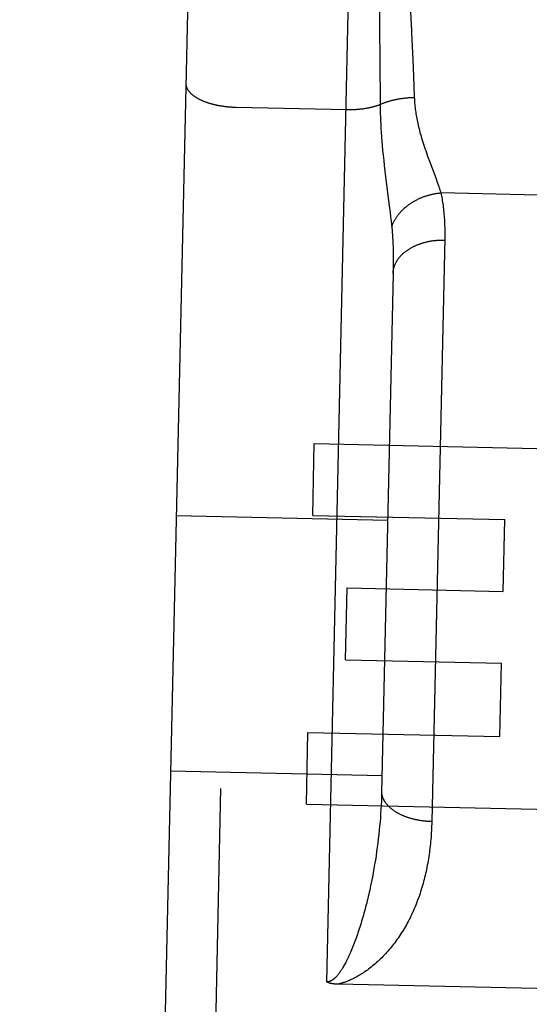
# Model space of a CAD drawing. Header units: inches. Extents: x 0 to 198, y 0 to 128.
# Tile 33 of 102: x 67.665 to 67.966, y 83.281 to 83.863. Entities that reach past the tile are written whole.
import ezdxf

# ---------------------------------------------------------------- set-up
doc = ezdxf.new("R2010")
doc.units = ezdxf.units.IN
doc.header["$LTSCALE"] = 10.872093
doc.header["$MEASUREMENT"] = 0
doc.linetypes.add('HIDDEN', pattern=[0.2, 0.1, -0.1])
doc.layers.add('02___PRT_ALL_AXES', color=7, linetype='CONTINUOUS')
doc.layers.add('DEFAULT_2', color=8, linetype='HIDDEN')

msp = doc.modelspace()

# ---------------------------------------------------------------- linework, layer by layer
at = {"layer": '02___PRT_ALL_AXES', "color": 8, "linetype": 'HIDDEN'}
for p, q in [((67.83816, 83.56961), (67.8391, 83.61204)), ((67.8391, 83.61204), (67.9952, 83.60858)), ((67.83816, 83.56961), (67.95165, 83.5671)), ((67.95072, 83.52467), (67.95165, 83.5671)), ((67.85759, 83.48428), (67.85853, 83.52671)), ((67.85853, 83.52671), (67.95072, 83.52467)), ((67.85759, 83.48428), (67.94978, 83.48224)), ((67.94881, 83.43879), (67.94978, 83.48224)), ((67.83439, 83.39887), (67.83532, 83.4413)), ((67.83532, 83.4413), (67.94881, 83.43879)), ((67.83439, 83.39887), (67.99048, 83.39541))]:
    msp.add_line(p, q, dxfattribs=at)
at = {"layer": 'DEFAULT_2', "color": 8, "linetype": 'HIDDEN'}
for p, q in [((67.75987, 82.32125), (67.79936, 84.10582)), ((67.84641, 83.29378), (67.86435, 84.10438)), ((67.76871, 84.07649), (67.73054, 82.35191)), ((67.87731, 83.87894), (67.87756, 83.85876)), ((67.87756, 83.85876), (67.87778, 83.83749)), ((67.89656, 83.8547), (67.89726, 83.83907)), ((67.89726, 83.83907), (67.89789, 83.824)), ((67.87778, 83.83749), (67.87798, 83.81405)), ((67.89789, 83.824), (67.89819, 83.81671)), ((67.79284, 83.81092), (67.85823, 83.80947)), ((67.87802, 83.80941), (67.87807, 83.80728)), ((67.87807, 83.80728), (67.87813, 83.80511)), ((67.87813, 83.80511), (67.87821, 83.80289)), ((67.87821, 83.80289), (67.87832, 83.80062)), ((67.87832, 83.80062), (67.87844, 83.7983)), ((67.87844, 83.7983), (67.8786, 83.7959)), ((67.8786, 83.7959), (67.87877, 83.79343)), ((67.87877, 83.79343), (67.87897, 83.79086)), ((67.87897, 83.79086), (67.87921, 83.78819)), ((67.87921, 83.78819), (67.87947, 83.78541)), ((67.87947, 83.78541), (67.87976, 83.78251)), ((67.87976, 83.78251), (67.88009, 83.77949)), ((67.88009, 83.77949), (67.88044, 83.77637)), ((67.90627, 83.78146), (67.9072, 83.77892)), ((67.88044, 83.77637), (67.88083, 83.77314)), ((67.9072, 83.77892), (67.91028, 83.77064)), ((67.88083, 83.77314), (67.88144, 83.76819)), ((67.88144, 83.76819), (67.88343, 83.75266)), ((67.91028, 83.77064), (67.91105, 83.76852)), ((67.98464, 83.75869), (67.91384, 83.76026)), ((67.88343, 83.75266), (67.88393, 83.74862)), ((67.88393, 83.74862), (67.88422, 83.7461)), ((67.88422, 83.7461), (67.88449, 83.74371)), ((67.91615, 83.73364), (67.90852, 83.38858)), ((67.88573, 83.72431), (67.88576, 83.72208)), ((67.88576, 83.72208), (67.88577, 83.7198)), ((67.88576, 83.71747), (67.88573, 83.7151)), ((67.88577, 83.7198), (67.88576, 83.71747)), ((67.88569, 83.71267), (67.87889, 83.40554)), ((67.88573, 83.7151), (67.88569, 83.71267)), ((89.06279, 83.59013), (42.16279, 83.59013)), ((67.75749, 83.56961), (67.88246, 83.56685)), ((67.75415, 83.41865), (67.87912, 83.41588)), ((67.87881, 83.40312), (67.87872, 83.40069)), ((67.87889, 83.40554), (67.87881, 83.40312)), ((67.87847, 83.3958), (67.87831, 83.39334)), ((67.8786, 83.39825), (67.87847, 83.3958)), ((67.87872, 83.40069), (67.8786, 83.39825)), ((67.87813, 83.39087), (67.87793, 83.38839)), ((67.87831, 83.39334), (67.87813, 83.39087)), ((67.87771, 83.38591), (67.87747, 83.38342)), ((67.87793, 83.38839), (67.87771, 83.38591)), ((67.87692, 83.37841), (67.87661, 83.3759)), ((67.8772, 83.38092), (67.87692, 83.37841)), ((67.87747, 83.38342), (67.8772, 83.38092)), ((67.87629, 83.37339), (67.87594, 83.37087)), ((67.87661, 83.3759), (67.87629, 83.37339)), ((67.87557, 83.36835), (67.87518, 83.36582)), ((67.87594, 83.37087), (67.87557, 83.36835)), ((67.87433, 83.36076), (67.87387, 83.35823)), ((67.87476, 83.36329), (67.87433, 83.36076)), ((67.87518, 83.36582), (67.87476, 83.36329)), ((67.87339, 83.35571), (67.87289, 83.35318)), ((67.87387, 83.35823), (67.87339, 83.35571)), ((68.02496, 83.28862), (67.85298, 83.29243))]:
    msp.add_line(p, q, dxfattribs=at)
for points in [[(67.89579, 83.87079), (67.89649, 83.85629), (67.89656, 83.8547)], [(67.76315, 83.82517), (67.76314, 83.82498), (67.76315, 83.82479), (67.76316, 83.8246), (67.76318, 83.82441), (67.7632, 83.82422), (67.76323, 83.82403), (67.76326, 83.82384), (67.7633, 83.82365), (67.76335, 83.82346), (67.7634, 83.82327), (67.76346, 83.82308), (67.76352, 83.82289), (67.76359, 83.8227), (67.76366, 83.82251), (67.76374, 83.82232), (67.76383, 83.82213), (67.76392, 83.82194), (67.76402, 83.82176), (67.76413, 83.82157), (67.76424, 83.82138), (67.76435, 83.8212), (67.76447, 83.82101), (67.7646, 83.82083), (67.76473, 83.82065), (67.76487, 83.82046), (67.76501, 83.82028), (67.76516, 83.8201), (67.76531, 83.81992), (67.76547, 83.81974), (67.76564, 83.81956), (67.76581, 83.81939), (67.76599, 83.81921), (67.76617, 83.81904), (67.76635, 83.81886), (67.76655, 83.81869), (67.76674, 83.81852), (67.76695, 83.81835), (67.76715, 83.81818), (67.76737, 83.81801), (67.76758, 83.81784), (67.76781, 83.81768), (67.76803, 83.81751), (67.76827, 83.81735), (67.7685, 83.81719), (67.76875, 83.81703), (67.76899, 83.81687), (67.76925, 83.81671), (67.7695, 83.81656), (67.76976, 83.8164), (67.77003, 83.81625), (67.7703, 83.8161), (67.77057, 83.81595), (67.77085, 83.8158), (67.77114, 83.81566), (67.77143, 83.81551), (67.77172, 83.81537), (67.77201, 83.81523), (67.77232, 83.81509), (67.77262, 83.81495), (67.77293, 83.81482), (67.77324, 83.81469), (67.77356, 83.81455), (67.77388, 83.81443), (67.7742, 83.8143), (67.77453, 83.81417), (67.77486, 83.81405), (67.7752, 83.81393), (67.77554, 83.81381), (67.77588, 83.81369), (67.77623, 83.81358), (67.77657, 83.81347), (67.77693, 83.81336), (67.77728, 83.81325), (67.77764, 83.81314), (67.778, 83.81304), (67.77837, 83.81294), (67.77874, 83.81284), (67.77911, 83.81274), (67.77948, 83.81265), (67.77985, 83.81255), (67.78023, 83.81246), (67.78061, 83.81238), (67.781, 83.81229), (67.78138, 83.81221), (67.78177, 83.81213), (67.78216, 83.81205), (67.78255, 83.81198), (67.78295, 83.8119), (67.78335, 83.81183), (67.78374, 83.81176), (67.78414, 83.8117), (67.78455, 83.81164), (67.78495, 83.81157), (67.78536, 83.81152), (67.78576, 83.81146), (67.78617, 83.81141), (67.78658, 83.81136), (67.78699, 83.81131), (67.7874, 83.81127), (67.78782, 83.81122), (67.78823, 83.81118), (67.78865, 83.81115), (67.78906, 83.81111), (67.78948, 83.81108), (67.7899, 83.81105), (67.79032, 83.81102), (67.79074, 83.811), (67.79116, 83.81098), (67.79158, 83.81096), (67.792, 83.81094), (67.79242, 83.81093), (67.79284, 83.81092)], [(67.87799, 83.81254), (67.87831, 83.81268), (67.87864, 83.81282), (67.87896, 83.81296), (67.87929, 83.8131), (67.87963, 83.81324), (67.87997, 83.81337), (67.88031, 83.8135), (67.88065, 83.81363), (67.881, 83.81376), (67.88136, 83.81388), (67.88171, 83.814), (67.88207, 83.81412), (67.88243, 83.81424), (67.8828, 83.81435), (67.88316, 83.81446), (67.88354, 83.81457), (67.88391, 83.81468), (67.88429, 83.81478), (67.88467, 83.81489), (67.88505, 83.81498), (67.88543, 83.81508), (67.88582, 83.81517), (67.88621, 83.81527), (67.8866, 83.81535), (67.88699, 83.81544), (67.88739, 83.81552), (67.88779, 83.8156), (67.88819, 83.81568), (67.88859, 83.81576), (67.889, 83.81583), (67.8894, 83.8159), (67.88981, 83.81597), (67.89022, 83.81603), (67.89063, 83.81609), (67.89104, 83.81615), (67.89145, 83.81621), (67.89187, 83.81626), (67.89228, 83.81631), (67.8927, 83.81636), (67.89312, 83.8164), (67.89354, 83.81644), (67.89396, 83.81648), (67.89438, 83.81652), (67.8948, 83.81655), (67.89522, 83.81658), (67.89565, 83.81661), (67.89607, 83.81663), (67.89649, 83.81665), (67.89692, 83.81667), (67.89734, 83.81668), (67.89776, 83.8167), (67.89819, 83.81671)], [(67.89819, 83.81671), (67.89823, 83.81586), (67.89827, 83.815), (67.89833, 83.81414), (67.8984, 83.81328), (67.89847, 83.81241), (67.89856, 83.81153), (67.89866, 83.81064), (67.89876, 83.80975), (67.89888, 83.80885), (67.89901, 83.80794), (67.89915, 83.80702), (67.8993, 83.80609), (67.89947, 83.80515), (67.89964, 83.8042), (67.89983, 83.80323), (67.90003, 83.80225), (67.90025, 83.80125), (67.90048, 83.80024), (67.90072, 83.79921), (67.90098, 83.79816), (67.90126, 83.79709), (67.90155, 83.796), (67.90186, 83.79489), (67.90218, 83.79376), (67.90252, 83.79261), (67.90288, 83.79144), (67.90326, 83.79024), (67.90365, 83.78903), (67.90405, 83.7878), (67.90447, 83.78655), (67.90491, 83.78529), (67.90536, 83.78401), (67.90627, 83.78146)], [(67.85823, 83.80947), (67.85864, 83.80947), (67.85905, 83.80947), (67.85945, 83.80947), (67.85986, 83.80947), (67.86027, 83.80947), (67.86067, 83.80948), (67.86108, 83.80949), (67.86148, 83.8095), (67.86189, 83.80952), (67.86229, 83.80953), (67.8627, 83.80955), (67.8631, 83.80958), (67.8635, 83.8096), (67.8639, 83.80963), (67.8643, 83.80966), (67.8647, 83.80969), (67.8651, 83.80973), (67.86549, 83.80976), (67.86589, 83.8098), (67.86628, 83.80985), (67.86667, 83.80989), (67.86706, 83.80994), (67.86745, 83.80999), (67.86784, 83.81004), (67.86822, 83.81009), (67.86861, 83.81015), (67.86899, 83.81021), (67.86937, 83.81027), (67.86974, 83.81033), (67.87012, 83.8104), (67.87049, 83.81047), (67.87086, 83.81054), (67.87123, 83.81061), (67.87159, 83.81069), (67.87196, 83.81077), (67.87232, 83.81085), (67.87268, 83.81093), (67.87303, 83.81101), (67.87338, 83.8111), (67.87373, 83.81119), (67.87408, 83.81128), (67.87442, 83.81137), (67.87476, 83.81147), (67.8751, 83.81157), (67.87544, 83.81167), (67.87577, 83.81177), (67.8761, 83.81187), (67.87642, 83.81198), (67.87674, 83.81208), (67.87706, 83.8122), (67.87737, 83.81231), (67.87769, 83.81242), (67.87799, 83.81254)], [(67.87798, 83.81405), (67.878, 83.8115), (67.87802, 83.80941)], [(67.91105, 83.76852), (67.91177, 83.7665), (67.91211, 83.76554), (67.91243, 83.7646), (67.91274, 83.76368), (67.91304, 83.76279), (67.91332, 83.76192), (67.91358, 83.76108), (67.91384, 83.76026)], [(67.88484, 83.74033), (67.88496, 83.74067), (67.88509, 83.741), (67.88522, 83.74133), (67.88535, 83.74166), (67.88549, 83.74199), (67.88564, 83.74231), (67.88579, 83.74264), (67.88595, 83.74296), (67.88612, 83.74329), (67.88629, 83.74361), (67.88646, 83.74393), (67.88664, 83.74425), (67.88683, 83.74457), (67.88702, 83.74488), (67.88721, 83.7452), (67.88742, 83.74551), (67.88762, 83.74582), (67.88783, 83.74613), (67.88805, 83.74644), (67.88827, 83.74675), (67.8885, 83.74705), (67.88873, 83.74735), (67.88897, 83.74765), (67.88921, 83.74795), (67.88946, 83.74824), (67.88971, 83.74854), (67.88997, 83.74883), (67.89023, 83.74911), (67.8905, 83.7494), (67.89077, 83.74968), (67.89105, 83.74996), (67.89133, 83.75024), (67.89161, 83.75052), (67.8919, 83.75079), (67.89219, 83.75106), (67.89249, 83.75132), (67.89279, 83.75159), (67.8931, 83.75185), (67.89341, 83.7521), (67.89372, 83.75236), (67.89404, 83.75261), (67.89436, 83.75286), (67.89469, 83.7531), (67.89502, 83.75334), (67.89535, 83.75358), (67.89569, 83.75382), (67.89603, 83.75405), (67.89637, 83.75427), (67.89672, 83.7545), (67.89707, 83.75472), (67.89743, 83.75494), (67.89778, 83.75515), (67.89815, 83.75536), (67.89851, 83.75556), (67.89888, 83.75577), (67.89925, 83.75596), (67.89962, 83.75616), (67.89999, 83.75635), (67.90037, 83.75654), (67.90075, 83.75672), (67.90113, 83.7569), (67.90152, 83.75707), (67.90191, 83.75724), (67.9023, 83.75741), (67.90269, 83.75757), (67.90309, 83.75773), (67.90348, 83.75788), (67.90388, 83.75803), (67.90428, 83.75817), (67.90469, 83.75831), (67.90509, 83.75845), (67.9055, 83.75858), (67.9059, 83.75871), (67.90631, 83.75883), (67.90672, 83.75895), (67.90713, 83.75906), (67.90755, 83.75917), (67.90796, 83.75928), (67.90838, 83.75938), (67.90879, 83.75947), (67.90921, 83.75956), (67.90963, 83.75965), (67.91005, 83.75973), (67.91047, 83.75981), (67.91089, 83.75988), (67.91131, 83.75995), (67.91173, 83.76001), (67.91215, 83.76007), (67.91257, 83.76013), (67.91299, 83.76017), (67.91341, 83.76022), (67.91384, 83.76026)], [(67.91384, 83.76026), (67.91403, 83.75937), (67.91422, 83.75848), (67.9144, 83.75756), (67.91457, 83.75664), (67.91474, 83.75569), (67.91489, 83.75474), (67.91504, 83.75376), (67.91518, 83.75278), (67.9153, 83.75177), (67.91543, 83.75076), (67.91554, 83.74972), (67.91564, 83.74868), (67.91573, 83.74761), (67.91582, 83.74653), (67.91589, 83.74544), (67.91596, 83.74433), (67.91602, 83.7432), (67.91607, 83.74206), (67.91611, 83.74091), (67.91614, 83.73974), (67.91616, 83.73855), (67.91617, 83.73735), (67.91617, 83.73613), (67.91617, 83.73489), (67.91615, 83.73364)], [(67.88449, 83.74371), (67.88473, 83.74143), (67.88484, 83.74033)], [(67.88484, 83.74033), (67.88493, 83.73943), (67.88502, 83.73851), (67.88509, 83.73758), (67.88517, 83.73663), (67.88524, 83.73567), (67.88531, 83.7347), (67.88537, 83.73372), (67.88543, 83.73273), (67.88548, 83.73172), (67.88553, 83.7307), (67.88557, 83.72966), (67.88561, 83.72862), (67.88565, 83.72756), (67.88568, 83.72649), (67.88571, 83.72541), (67.88573, 83.72431)], [(67.88569, 83.71267), (67.8857, 83.71295), (67.88571, 83.71324), (67.88573, 83.71353), (67.88576, 83.71381), (67.88579, 83.71409), (67.88583, 83.71438), (67.88588, 83.71466), (67.88593, 83.71495), (67.88598, 83.71523), (67.88604, 83.71551), (67.88611, 83.71579), (67.88619, 83.71607), (67.88627, 83.71635), (67.88635, 83.71663), (67.88644, 83.71691), (67.88654, 83.71719), (67.88664, 83.71746), (67.88675, 83.71774), (67.88686, 83.71801), (67.88698, 83.71828), (67.88711, 83.71855), (67.88724, 83.71882), (67.88738, 83.71909), (67.88752, 83.71936), (67.88767, 83.71963), (67.88782, 83.71989), (67.88798, 83.72015), (67.88814, 83.72042), (67.88831, 83.72067), (67.88849, 83.72093), (67.88867, 83.72119), (67.88885, 83.72144), (67.88904, 83.7217), (67.88924, 83.72195), (67.88944, 83.72219), (67.88965, 83.72244), (67.88986, 83.72269), (67.89008, 83.72293), (67.8903, 83.72317), (67.89052, 83.72341), (67.89076, 83.72364), (67.89099, 83.72388), (67.89123, 83.72411), (67.89148, 83.72434), (67.89173, 83.72456), (67.89199, 83.72479), (67.89225, 83.72501), (67.89251, 83.72523), (67.89278, 83.72544), (67.89305, 83.72566), (67.89333, 83.72587), (67.89362, 83.72608), (67.8939, 83.72628), (67.89419, 83.72648), (67.89449, 83.72668), (67.89479, 83.72688), (67.89509, 83.72708), (67.8954, 83.72727), (67.89571, 83.72745), (67.89603, 83.72764), (67.89635, 83.72782), (67.89667, 83.728), (67.897, 83.72818), (67.89733, 83.72835), (67.89767, 83.72852), (67.898, 83.72868), (67.89835, 83.72885), (67.89869, 83.72901), (67.89904, 83.72916), (67.89939, 83.72931), (67.89975, 83.72946), (67.9001, 83.72961), (67.90047, 83.72975), (67.90083, 83.72989), (67.9012, 83.73003), (67.90157, 83.73016), (67.90194, 83.73029), (67.90231, 83.73041), (67.90269, 83.73053), (67.90307, 83.73065), (67.90346, 83.73076), (67.90384, 83.73087), (67.90423, 83.73098), (67.90462, 83.73108), (67.90501, 83.73118), (67.9054, 83.73128), (67.9058, 83.73137), (67.9062, 83.73146), (67.9066, 83.73154), (67.907, 83.73162), (67.9074, 83.7317), (67.90781, 83.73177), (67.90822, 83.73184), (67.90862, 83.7319), (67.90903, 83.73196), (67.90945, 83.73202), (67.90986, 83.73207), (67.91027, 83.73212), (67.91068, 83.73216), (67.9111, 83.7322), (67.91152, 83.73224), (67.91193, 83.73227), (67.91235, 83.7323), (67.91277, 83.73233), (67.91319, 83.73235), (67.91361, 83.73236), (67.91403, 83.73238), (67.91445, 83.73239), (67.91487, 83.73239), (67.91529, 83.73239), (67.91571, 83.73239), (67.91613, 83.73238)], [(67.90852, 83.38858), (67.9081, 83.38859), (67.90768, 83.3886), (67.90726, 83.38862), (67.90684, 83.38864), (67.90642, 83.38867), (67.906, 83.38869), (67.90558, 83.38872), (67.90517, 83.38876), (67.90475, 83.3888), (67.90433, 83.38884), (67.90392, 83.38889), (67.9035, 83.38893), (67.90309, 83.38899), (67.90268, 83.38904), (67.90227, 83.3891), (67.90186, 83.38916), (67.90145, 83.38923), (67.90104, 83.3893), (67.90064, 83.38937), (67.90023, 83.38944), (67.89983, 83.38952), (67.89943, 83.3896), (67.89903, 83.38969), (67.89864, 83.38978), (67.89824, 83.38987), (67.89785, 83.38996), (67.89746, 83.39006), (67.89707, 83.39016), (67.89669, 83.39027), (67.8963, 83.39037), (67.89592, 83.39048), (67.89555, 83.3906), (67.89517, 83.39071), (67.8948, 83.39083), (67.89443, 83.39096), (67.89406, 83.39108), (67.8937, 83.39121), (67.89334, 83.39134), (67.89298, 83.39147), (67.89262, 83.39161), (67.89227, 83.39175), (67.89192, 83.39189), (67.89158, 83.39204), (67.89124, 83.39219), (67.8909, 83.39234), (67.89056, 83.39249), (67.89023, 83.39265), (67.88991, 83.39281), (67.88958, 83.39297), (67.88926, 83.39313), (67.88895, 83.3933), (67.88863, 83.39347), (67.88833, 83.39364), (67.88802, 83.39382), (67.88772, 83.39399), (67.88743, 83.39417), (67.88714, 83.39435), (67.88685, 83.39454), (67.88657, 83.39472), (67.88629, 83.39491), (67.88601, 83.3951), (67.88574, 83.39529), (67.88548, 83.39549), (67.88522, 83.39569), (67.88496, 83.39588), (67.88471, 83.39609), (67.88447, 83.39629), (67.88422, 83.39649), (67.88399, 83.3967), (67.88376, 83.39691), (67.88353, 83.39712), (67.88331, 83.39733), (67.88309, 83.39754), (67.88288, 83.39776), (67.88267, 83.39798), (67.88247, 83.39819), (67.88228, 83.39841), (67.88208, 83.39864), (67.8819, 83.39886), (67.88172, 83.39908), (67.88154, 83.39931), (67.88137, 83.39954), (67.88121, 83.39977), (67.88105, 83.4), (67.8809, 83.40023), (67.88075, 83.40046), (67.88061, 83.40069), (67.88047, 83.40093), (67.88034, 83.40116), (67.88022, 83.4014), (67.8801, 83.40164), (67.87998, 83.40187), (67.87987, 83.40211), (67.87977, 83.40235), (67.87967, 83.40259), (67.87958, 83.40283), (67.8795, 83.40308), (67.87942, 83.40332), (67.87934, 83.40356), (67.87928, 83.4038), (67.87921, 83.40405), (67.87916, 83.40429), (67.87911, 83.40454), (67.87906, 83.40478), (67.87902, 83.40503), (67.87899, 83.40527), (67.87896, 83.40552), (67.87894, 83.40576), (67.87893, 83.40601), (67.87892, 83.40625), (67.87891, 83.4065), (67.87892, 83.40675)], [(67.90852, 83.38858), (67.90849, 83.38725), (67.90844, 83.38592), (67.90839, 83.3846), (67.90832, 83.38329), (67.90825, 83.38197), (67.90816, 83.38066), (67.90806, 83.37936), (67.90796, 83.37805), (67.90784, 83.37676), (67.90772, 83.37546), (67.90758, 83.37418), (67.90743, 83.37289), (67.90727, 83.37161), (67.90711, 83.37034), (67.90693, 83.36907), (67.90674, 83.3678), (67.90654, 83.36655), (67.90633, 83.36529), (67.90611, 83.36404), (67.90588, 83.3628), (67.90564, 83.36156), (67.90539, 83.36033), (67.90513, 83.35911), (67.90486, 83.35789), (67.90457, 83.35668), (67.90428, 83.35547), (67.90398, 83.35427), (67.90366, 83.35307), (67.90334, 83.35188), (67.90301, 83.3507), (67.90266, 83.34953), (67.9023, 83.34836), (67.90194, 83.3472), (67.90156, 83.34604), (67.90117, 83.34489), (67.90077, 83.34375), (67.90036, 83.34262), (67.89994, 83.34149), (67.89951, 83.34037), (67.89907, 83.33926), (67.89862, 83.33816), (67.89816, 83.33706), (67.89768, 83.33597), (67.8972, 83.33489), (67.8967, 83.33382), (67.89619, 83.33275), (67.89567, 83.3317), (67.89514, 83.33065), (67.8946, 83.32961), (67.89405, 83.32857), (67.89349, 83.32755), (67.89292, 83.32654), (67.89233, 83.32553), (67.89174, 83.32453), (67.89113, 83.32355), (67.89051, 83.32257), (67.88989, 83.3216), (67.88925, 83.32065), (67.88861, 83.31971), (67.88796, 83.31879), (67.8873, 83.31788), (67.88664, 83.31699), (67.88597, 83.31611), (67.88529, 83.31524), (67.88461, 83.31439), (67.88392, 83.31355), (67.88322, 83.31273), (67.88252, 83.31192), (67.88181, 83.31113), (67.8811, 83.31035), (67.88038, 83.30958), (67.87965, 83.30883), (67.87892, 83.30809), (67.87818, 83.30737), (67.87744, 83.30665), (67.87669, 83.30595)], [(67.87289, 83.35318), (67.87237, 83.35065), (67.8721, 83.34939), (67.87182, 83.34813), (67.87154, 83.34688), (67.87126, 83.34562), (67.87097, 83.34437), (67.87067, 83.34311), (67.87036, 83.34187), (67.87006, 83.34062), (67.86974, 83.33938), (67.86942, 83.33814), (67.8691, 83.3369), (67.86877, 83.33567), (67.86843, 83.33446), (67.8681, 83.33325), (67.86775, 83.33205), (67.86741, 83.33087), (67.86706, 83.32969), (67.86671, 83.32853), (67.86636, 83.32739), (67.866, 83.32625), (67.86564, 83.32513), (67.86528, 83.32402), (67.86491, 83.32292), (67.86454, 83.32184), (67.86417, 83.32077), (67.86379, 83.31972), (67.86341, 83.31867), (67.86303, 83.31765), (67.86265, 83.31663), (67.86226, 83.31563), (67.86187, 83.31465)], [(67.86187, 83.31465), (67.86148, 83.31367), (67.86109, 83.31272), (67.86069, 83.31179), (67.8603, 83.31088), (67.8599, 83.30999), (67.85951, 83.30913), (67.85913, 83.3083), (67.85875, 83.30751), (67.85837, 83.30674), (67.858, 83.30601), (67.85764, 83.30531), (67.85729, 83.30465), (67.85695, 83.30402), (67.85662, 83.30342), (67.85629, 83.30286), (67.85598, 83.30233), (67.85568, 83.30182), (67.85538, 83.30135), (67.8551, 83.3009), (67.85482, 83.30048), (67.85456, 83.30009), (67.8543, 83.29971), (67.85405, 83.29936), (67.85381, 83.29903), (67.85358, 83.29872), (67.85336, 83.29843), (67.85314, 83.29815), (67.85293, 83.2979), (67.85273, 83.29765), (67.85253, 83.29742), (67.85234, 83.29721), (67.85216, 83.297), (67.85198, 83.29681), (67.85181, 83.29663), (67.85164, 83.29646), (67.85148, 83.2963), (67.85132, 83.29614), (67.85117, 83.296), (67.85102, 83.29586), (67.85087, 83.29573), (67.85073, 83.29561), (67.85059, 83.2955), (67.85045, 83.29539), (67.85032, 83.29529), (67.85019, 83.29519), (67.85007, 83.2951), (67.84994, 83.29501), (67.84982, 83.29492), (67.8497, 83.29485), (67.84959, 83.29477), (67.84948, 83.2947), (67.84936, 83.29464), (67.84926, 83.29457), (67.84915, 83.29452), (67.84905, 83.29446), (67.84895, 83.29441), (67.84885, 83.29436), (67.84876, 83.29432), (67.84867, 83.29427), (67.84858, 83.29424), (67.84849, 83.2942), (67.84841, 83.29416), (67.84833, 83.29413), (67.84825, 83.2941), (67.84817, 83.29407), (67.84809, 83.29405), (67.84802, 83.29402), (67.84795, 83.294), (67.84787, 83.29398), (67.84781, 83.29396), (67.84774, 83.29394), (67.84767, 83.29393), (67.84761, 83.29391), (67.84754, 83.2939), (67.84748, 83.29388), (67.84742, 83.29387), (67.84736, 83.29386), (67.8473, 83.29385), (67.84724, 83.29384), (67.84718, 83.29383), (67.84712, 83.29382), (67.84706, 83.29382), (67.84701, 83.29381), (67.84695, 83.2938), (67.8469, 83.2938), (67.84684, 83.29379), (67.84679, 83.29379), (67.84673, 83.29379), (67.84668, 83.29379), (67.84662, 83.29378), (67.84657, 83.29378), (67.84652, 83.29378), (67.84646, 83.29378), (67.84641, 83.29378)], [(67.87669, 83.30595), (67.87592, 83.30526), (67.87514, 83.30457), (67.87436, 83.3039), (67.87357, 83.30325), (67.87278, 83.30261), (67.872, 83.302), (67.87121, 83.3014), (67.87044, 83.30083), (67.86968, 83.30028), (67.86893, 83.29976), (67.8682, 83.29927), (67.86748, 83.2988), (67.86678, 83.29835), (67.8661, 83.29793), (67.86545, 83.29754), (67.86481, 83.29717), (67.86419, 83.29682), (67.86359, 83.29649), (67.86301, 83.29619), (67.86245, 83.2959), (67.86192, 83.29563), (67.8614, 83.29538), (67.8609, 83.29515), (67.86041, 83.29493), (67.85995, 83.29472), (67.8595, 83.29453), (67.85907, 83.29435), (67.85865, 83.29418), (67.85825, 83.29402), (67.85786, 83.29388), (67.85748, 83.29374), (67.85711, 83.29361), (67.85676, 83.29348), (67.85641, 83.29337), (67.85608, 83.29326), (67.85576, 83.29316), (67.85545, 83.29307), (67.85514, 83.29298), (67.85485, 83.29289), (67.85456, 83.29281), (67.85428, 83.29274), (67.854, 83.29267), (67.85374, 83.2926), (67.85348, 83.29254), (67.85322, 83.29248), (67.85298, 83.29243)], [(67.85298, 83.29243), (67.85276, 83.29243), (67.85255, 83.29244), (67.85234, 83.29245), (67.85213, 83.29246), (67.85193, 83.29247), (67.85174, 83.29248), (67.85155, 83.2925), (67.85136, 83.29251), (67.85117, 83.29253), (67.85099, 83.29255), (67.85081, 83.29257), (67.85064, 83.29259), (67.85047, 83.29261), (67.8503, 83.29263), (67.85013, 83.29265), (67.84997, 83.29268), (67.84981, 83.2927), (67.84966, 83.29273), (67.84951, 83.29276), (67.84936, 83.29278), (67.84921, 83.29281), (67.84907, 83.29284), (67.84893, 83.29287), (67.84879, 83.2929), (67.84866, 83.29294), (67.84852, 83.29297), (67.8484, 83.293), (67.84827, 83.29304), (67.84815, 83.29307), (67.84802, 83.29311), (67.84791, 83.29315), (67.84779, 83.29318), (67.84768, 83.29322), (67.84756, 83.29326), (67.84745, 83.2933), (67.84735, 83.29334), (67.84724, 83.29338), (67.84714, 83.29343), (67.84704, 83.29347), (67.84694, 83.29351), (67.84685, 83.29356), (67.84676, 83.2936), (67.84667, 83.29365), (67.84658, 83.29369), (67.84649, 83.29374), (67.84641, 83.29378)]]:
    msp.add_lwpolyline(points, dxfattribs=at)

doc.saveas('drawing.dxf')
